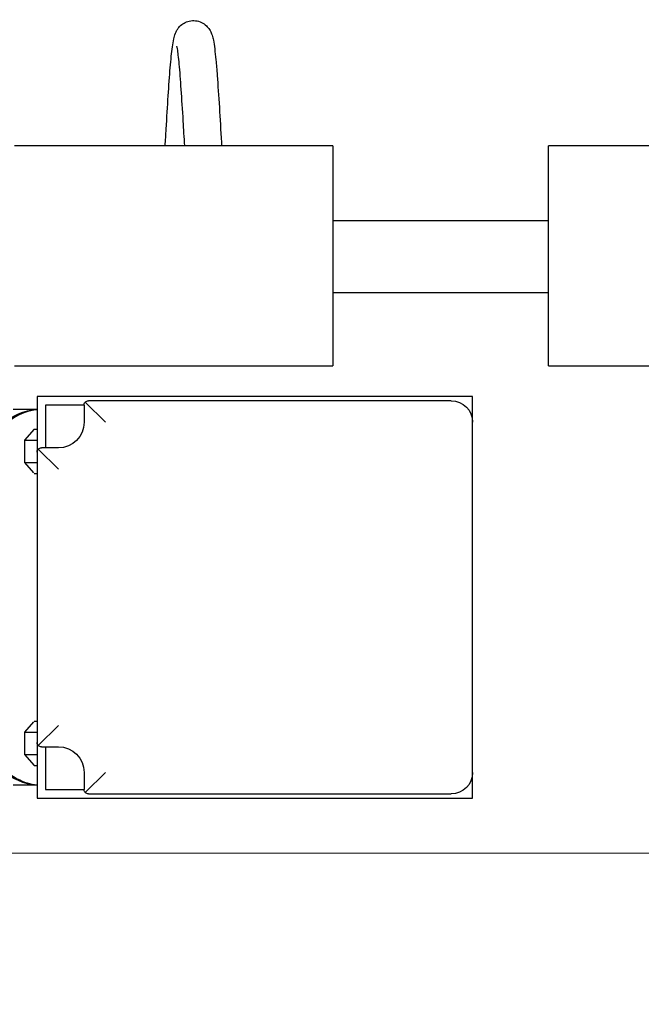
# Model space of a CAD drawing. Extents: x 0 to 796, y 0 to 496.
# Tile 91 of 242: x 131 to 140, y 367 to 382. Entities that reach past the tile are written whole.
import ezdxf

# ---------------------------------------------------------------- set-up
doc = ezdxf.new("R2010")
doc.units = 0
doc.header["$LTSCALE"] = 12
doc.header["$MEASUREMENT"] = 0
doc.header["$PDMODE"] = 1
doc.layers.get('Defpoints').update_dxf_attribs({"linetype": 'CONTINUOUS'})
for name, color, linetype in [('D', 2, 'CONTINUOUS'), ('Q', 4, 'CONTINUOUS'), ('X', 1, 'CONTINUOUS')]:
    doc.layers.add(name, color=color, linetype=linetype)
doc.styles.get("Standard").update_dxf_attribs({"font": 'SIMPLEX.SHX', "width": 0.875})
doc.dimstyles.get("Standard").update_dxf_attribs({"dimscale": 28, "dimtxt": 0.125, "dimasz": 0.125, "dimexe": 0.04375, "dimexo": 0.0625, "dimgap": 0.04375, "dimtad": 0, "dimtih": 1, "dimtoh": 1, "dimdec": 4, "dimzin": 12, "dimdsep": 46, "dimlunit": 5, "dimtxsty": 'Standard', "dimcen": 0, "dimclrd": 256, "dimclre": 256, "dimclrt": 256, "dimadec": 1, "dimazin": 3, "dimtfac": 0.875, "dimtdec": 4, "dimtofl": 0, "dimtmove": 0, "dimatfit": 2, "dimfxl": 1, "dimtolj": 1, "dimtzin": 12, "dimlwd": 13, "dimlwe": 13, "dimarcsym": 0})

# ---------------------------------------------------------------- blocks, each defined once
blk = doc.blocks.new('*D110')
at = {"layer": 'D', "lineweight": 13, "transparency": 16777216}
for p, q in [((128.341, 478.45), (197.604, 478.45)), ((196.379, 474.95), (196.379, 426.895)), ((196.379, 372.889), (196.379, 420.945)), ((127.755, 369.389), (197.604, 369.389))]:
    blk.add_line(p, q, dxfattribs=at)
at = {"layer": 'D', "transparency": 16777216}
for points in [[(195.796, 474.95), (196.963, 474.95), (196.379, 478.45)], [(195.796, 372.889), (196.963, 372.889), (196.379, 369.389)]]:
    blk.add_solid(points, dxfattribs=at)
at = {"layer": 'Defpoints', "color": 0, "transparency": 16777216}
for p in [(126.591, 478.45), (126.005, 369.389), (196.379, 369.389)]:
    blk.add_point(p, dxfattribs=at)
at = {"layer": 'D', "transparency": 16777216, "insert": (196.379, 423.92), "char_height": 3.5, "attachment_point": 5}
blk.add_mtext('\\A1;109{}{\\C2;%%p1}', dxfattribs=at)
blk = doc.blocks.new('*D112')
at = {"layer": 'D', "lineweight": 13, "transparency": 16777216}
for p, q in [((170.025, 416.596), (170.025, 343.478)), ((55.588, 410.799), (55.588, 343.478)), ((59.088, 344.703), (104.253, 344.703)), ((166.525, 344.703), (121.359, 344.703))]:
    blk.add_line(p, q, dxfattribs=at)
at = {"layer": 'D', "transparency": 16777216}
for points in [[(59.088, 345.287), (59.088, 344.12), (55.588, 344.703)], [(166.525, 345.287), (166.525, 344.12), (170.025, 344.703)]]:
    blk.add_solid(points, dxfattribs=at)
at = {"layer": 'Defpoints', "color": 0, "transparency": 16777216}
for p in [(170.025, 418.346), (55.588, 412.549), (170.025, 344.703)]:
    blk.add_point(p, dxfattribs=at)
at = {"layer": 'D', "transparency": 16777216, "insert": (112.806, 344.703), "char_height": 3.5, "attachment_point": 5}
blk.add_mtext('\\A1;114{\\H0.875x;\\S1/2;}{}{\\C2;%%p1}', dxfattribs=at)
blk = doc.blocks.new('*D113')
at = {"layer": 'D', "lineweight": 13, "transparency": 16777216}
for p, q in [((87.505, 421.953), (87.505, 356.465)), ((164.505, 421.953), (164.505, 356.465)), ((91.005, 357.69), (122.301, 357.69)), ((161.005, 357.69), (129.709, 357.69))]:
    blk.add_line(p, q, dxfattribs=at)
at = {"layer": 'D', "transparency": 16777216}
for points in [[(91.005, 358.273), (91.005, 357.106), (87.505, 357.69)], [(161.005, 358.273), (161.005, 357.106), (164.505, 357.69)]]:
    blk.add_solid(points, dxfattribs=at)
at = {"layer": 'Defpoints', "color": 0, "transparency": 16777216}
for p in [(87.505, 423.703), (164.505, 423.703), (87.505, 357.69)]:
    blk.add_point(p, dxfattribs=at)
at = {"layer": 'D', "transparency": 16777216, "insert": (126.005, 357.69), "char_height": 3.5, "attachment_point": 5}
blk.add_mtext('\\A1;77', dxfattribs=at)
blk = doc.blocks.new('*D115')
at = {"layer": 'D', "lineweight": 13, "transparency": 16777216}
for p, q in [((167.78, 423.703), (182.065, 423.703)), ((180.84, 420.203), (180.84, 401.344)), ((180.84, 372.889), (180.84, 391.748)), ((127.755, 369.389), (182.065, 369.389))]:
    blk.add_line(p, q, dxfattribs=at)
at = {"layer": 'D', "transparency": 16777216}
for points in [[(180.257, 420.203), (181.424, 420.203), (180.84, 423.703)], [(180.257, 372.889), (181.424, 372.889), (180.84, 369.389)]]:
    blk.add_solid(points, dxfattribs=at)
at = {"layer": 'Defpoints', "color": 0, "transparency": 16777216}
for p in [(166.03, 423.703), (126.005, 369.389), (180.84, 369.389)]:
    blk.add_point(p, dxfattribs=at)
at = {"layer": 'D', "transparency": 16777216, "insert": (180.84, 396.546), "char_height": 3.5, "attachment_point": 5}
blk.add_mtext('\\A1;54{\\H0.875x;\\S1/2;}', dxfattribs=at)

msp = doc.modelspace()

# ---------------------------------------------------------------- linework, layer by layer
at = {"layer": 'Q', "extrusion": (-2.44929e-16, -1, -2.22045e-16)}
for p, q in [((135.56915, 379.7389), (130.9129, 379.7389)), ((135.56915, 379.7389), (135.56915, 376.52015)), ((143.38351, 379.7389), (138.72726, 379.7389)), ((138.72726, 376.52015), (138.72726, 379.7389)), ((138.72726, 378.6389), (135.56915, 378.6389)), ((138.72726, 377.5889), (135.56915, 377.5889)), ((130.9129, 376.52015), (135.56915, 376.52015)), ((138.72726, 376.52015), (143.38351, 376.52015))]:
    msp.add_line(p, q, dxfattribs=at)
at = {"layer": 'Q'}
for points, knots in [([(133.11738, 379.7389), (133.12211, 379.82078), (133.12683, 379.90259), (133.14137, 380.15108), (133.15133, 380.31666), (133.17108, 380.61947), (133.18112, 380.76014), (133.20128, 381.00186), (133.21151, 381.10489), (133.22843, 381.2298), (133.23448, 381.2674), (133.24796, 381.32904), (133.25389, 381.35383), (133.27255, 381.39996), (133.27957, 381.41524), (133.29665, 381.44401), (133.30532, 381.45679), (133.33162, 381.4887), (133.35219, 381.50822), (133.39763, 381.53897), (133.42243, 381.55105), (133.47735, 381.56796), (133.50828, 381.57222), (133.56916, 381.57047), (133.59981, 381.56425), (133.65589, 381.54285), (133.68195, 381.52742), (133.72566, 381.49202), (133.74366, 381.47184), (133.76937, 381.43562), (133.77836, 381.41909), (133.79354, 381.38681), (133.79902, 381.37155), (133.81192, 381.33121), (133.81709, 381.30821), (133.83651, 381.20942), (133.84744, 381.11603), (133.86527, 380.92731), (133.87165, 380.85096), (133.88855, 380.62912), (133.89921, 380.46817), (133.91973, 380.13661), (133.92987, 379.96245), (133.94084, 379.77254), (133.94181, 379.75573), (133.94279, 379.7389)], [2.65673143, 2.65673143, 2.65673143, 2.65673143, 2.90128172, 2.90128172, 3.41341055, 3.41341055, 3.92792142, 3.92792142, 4.45167201, 4.45167201, 4.73641278, 4.73641278, 4.94976551, 4.94976551, 5.03843093, 5.03843093, 5.10139469, 5.10139469, 5.19627142, 5.19627142, 5.28368758, 5.28368758, 5.37946894, 5.37946894, 5.47601266, 5.47601266, 5.57201636, 5.57201636, 5.66717244, 5.66717244, 5.75375462, 5.75375462, 5.85916424, 5.85916424, 6.05648294, 6.05648294, 6.63857616, 6.63857616, 6.96606555, 6.96606555, 7.51298064, 7.51298064, 8.03366562, 8.03366562, 8.08412736, 8.08412736, 8.08412736, 8.08412736]), ([(133.40283, 379.7389), (133.39577, 379.8612), (133.38868, 379.98358), (133.37189, 380.26461), (133.362, 380.42293), (133.34261, 380.70377), (133.33283, 380.82995), (133.31418, 381.03057), (133.30469, 381.11037), (133.29379, 381.17631), (133.29061, 381.19057), (133.28967, 381.19416), (133.28961, 381.19438), (133.28961, 381.19438)], [2.77644636, 2.77644636, 2.77644636, 2.77644636, 3.14218464, 3.14218464, 3.65057105, 3.65057105, 4.1542885, 4.1542885, 4.64137926, 4.64137926, 4.85232093, 4.85232093, 4.87869323, 4.87869323, 4.87869323, 4.87869323])]:
    msp.add_open_spline(points, degree=3, knots=knots, dxfattribs=at)
at = {"layer": 'X', "extrusion": (-2.44929e-16, -1, -2.22045e-16)}
for p, q in [((137.61704, 376.06916), (131.24204, 376.06916)), ((131.24204, 376.06916), (131.24204, 375.25566)), ((137.61704, 375.69366), (137.61704, 376.06916)), ((131.93004, 375.94416), (131.36704, 375.94416)), ((131.36704, 375.94416), (131.36704, 375.31866)), ((131.93004, 375.94366), (131.93004, 375.69366)), ((131.94849, 375.98821), (132.24304, 375.69366)), ((137.30404, 376.00666), (131.99304, 376.00666)), ((137.49204, 375.94416), (137.4917, 375.94416)), ((137.49204, 375.94391), (137.49204, 375.94416)), ((131.24204, 375.88166), (130.89413, 375.88166)), ((137.61704, 370.56966), (137.61704, 375.69366)), ((131.19935, 375.59289), (131.05872, 375.43051)), ((131.19935, 375.59289), (131.24204, 375.59289)), ((131.05872, 375.43051), (131.05872, 375.10575)), ((131.05872, 375.43051), (131.23994, 375.43051)), ((131.24204, 375.25566), (131.24204, 371.00766)), ((131.26049, 375.30021), (131.55504, 375.00566)), ((131.55504, 375.31866), (131.30504, 375.31866)), ((131.05872, 375.10575), (131.19007, 374.95408)), ((131.05872, 375.10575), (131.23994, 375.10575)), ((131.19989, 374.94337), (131.24204, 374.94337)), ((131.19007, 371.30924), (131.05872, 371.15757)), ((131.19989, 371.31995), (131.24204, 371.31995)), ((131.05872, 371.15757), (131.05872, 370.83281)), ((131.05872, 371.15757), (131.23994, 371.15757)), ((131.26049, 370.96311), (131.55504, 371.25766)), ((131.24204, 371.00766), (131.24204, 370.19416)), ((131.30504, 370.94466), (131.55504, 370.94466)), ((131.36704, 370.94466), (131.36704, 370.31916)), ((131.05872, 370.83281), (131.19935, 370.67043)), ((131.05872, 370.83281), (131.23994, 370.83281)), ((131.19935, 370.67043), (131.24204, 370.67043)), ((131.93004, 370.56966), (131.93004, 370.31966)), ((132.24304, 370.56966), (131.94849, 370.27511)), ((137.61704, 370.19416), (137.61704, 370.56966)), ((131.24204, 370.38166), (130.89413, 370.38166)), ((131.36704, 370.31916), (131.93004, 370.31916)), ((137.4917, 370.31916), (137.49204, 370.31916)), ((137.49204, 370.31916), (137.49204, 370.31941)), ((131.24204, 370.19416), (137.61704, 370.19416)), ((131.99304, 370.25666), (137.30404, 370.25666))]:
    msp.add_line(p, q, dxfattribs=at)
at = {"layer": 'X', "extrusion": (5.43852e-32, 2.22045e-16, -1)}
for centre, radius, start, end in [((-137.30404, 375.69366), 0.313, 90, 180), ((-131.55504, 375.69366), 0.375, 180, 270), ((-131.55504, 370.56966), 0.375, 90, 180), ((-137.30404, 370.56966), 0.313, 180, 270)]:
    msp.add_arc(centre, radius, start, end, dxfattribs=at)
msp.add_ellipse((131.27301, 373.13166), major_axis=(0, -2.75), ratio=0.5, start_param=0.02252919, end_param=3.11906346, dxfattribs=at)
at = {"layer": 'X'}
for points, knots in [([(131.93004, 375.94366), (131.93004, 375.95768), (131.93496, 375.97294), (131.94652, 375.98617), (131.94748, 375.9872), (131.94849, 375.98821)], [0, 0, 0, 0, 0.260970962, 0.260970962, 0.283646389, 0.283646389, 0.283646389, 0.283646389]), ([(131.94849, 375.98821), (131.94949, 375.98921), (131.95053, 375.99018), (131.96375, 376.00174), (131.97902, 376.00666), (131.99304, 376.00666)], [-0.283646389, -0.283646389, -0.283646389, -0.283646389, -0.260970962, -0.260970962, 0, 0, 0, 0]), ([(131.24204, 375.87779), (131.1203, 375.86506), (130.99986, 375.82076), (130.74362, 375.65665), (130.61072, 375.52156), (130.37213, 375.17495), (130.26682, 374.96241), (130.09558, 374.48279), (130.02963, 374.21585), (129.94343, 373.65472), (129.92312, 373.36067), (129.92998, 372.7748), (129.95712, 372.48309), (130.05623, 371.93106), (130.12819, 371.67086), (130.31019, 371.20786), (130.42025, 371.00525), (130.66834, 370.67846), (130.80644, 370.55429), (131.04651, 370.42655), (131.14387, 370.3958), (131.24204, 370.38553)], [3.19383332, 3.19383332, 3.19383332, 3.19383332, 3.45150712, 3.45150712, 3.7697928, 3.7697928, 4.09226678, 4.09226678, 4.4143068, 4.4143068, 4.7357915, 4.7357915, 5.05711329, 5.05711329, 5.37865437, 5.37865437, 5.70079771, 5.70079771, 6.02315838, 6.02315838, 6.23094465, 6.23094465, 6.23094465, 6.23094465]), ([(131.24204, 375.25566), (131.24204, 375.26968), (131.24696, 375.28494), (131.25852, 375.29817), (131.25948, 375.2992), (131.26049, 375.30021)], [-1.63725099, -1.63725099, -1.63725099, -1.63725099, -1.376280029, -1.376280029, -1.353604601, -1.353604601, -1.353604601, -1.353604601]), ([(131.26049, 375.30021), (131.26149, 375.30121), (131.26253, 375.30218), (131.27575, 375.31374), (131.29102, 375.31866), (131.30504, 375.31866)], [1.342201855, 1.342201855, 1.342201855, 1.342201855, 1.364877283, 1.364877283, 1.625848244, 1.625848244, 1.625848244, 1.625848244]), ([(131.26049, 370.96311), (131.25948, 370.96412), (131.25852, 370.96515), (131.24696, 370.97838), (131.24204, 370.99364), (131.24204, 371.00766)], [1.353604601, 1.353604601, 1.353604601, 1.353604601, 1.376280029, 1.376280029, 1.63725099, 1.63725099, 1.63725099, 1.63725099]), ([(131.30504, 370.94466), (131.29102, 370.94466), (131.27575, 370.94959), (131.26253, 370.96114), (131.26149, 370.96211), (131.26049, 370.96311)], [-1.63725099, -1.63725099, -1.63725099, -1.63725099, -1.376280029, -1.376280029, -1.353604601, -1.353604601, -1.353604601, -1.353604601]), ([(131.94849, 370.27511), (131.94748, 370.27612), (131.94652, 370.27715), (131.93496, 370.29038), (131.93004, 370.30564), (131.93004, 370.31966)], [-0.283646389, -0.283646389, -0.283646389, -0.283646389, -0.260970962, -0.260970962, 0, 0, 0, 0]), ([(131.99304, 370.25666), (131.97902, 370.25666), (131.96375, 370.26159), (131.95053, 370.27314), (131.94949, 370.27411), (131.94849, 370.27511)], [0, 0, 0, 0, 0.260970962, 0.260970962, 0.283646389, 0.283646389, 0.283646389, 0.283646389])]:
    msp.add_open_spline(points, degree=3, knots=knots, dxfattribs=at)
for points, weights in [([(131.24204, 375.43205), (131.241, 375.43128), (131.23994, 375.43051)], [1.71492431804, 1.71278051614, 1.7106008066]), ([(131.23994, 375.43051), (131.24102, 375.42621), (131.24204, 375.42195)], [1.7106008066, 1.71670064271, 1.72251927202]), ([(131.24204, 375.11431), (131.24102, 375.11006), (131.23994, 375.10575)], [1.72251927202, 1.71670064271, 1.7106008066]), ([(131.23994, 375.10575), (131.241, 375.10498), (131.24204, 375.10421)], [1.7106008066, 1.71278051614, 1.71492431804]), ([(131.24204, 371.15911), (131.241, 371.15834), (131.23994, 371.15757)], [1.71492431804, 1.71278051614, 1.7106008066]), ([(131.23994, 371.15757), (131.24102, 371.15326), (131.24204, 371.14901)], [1.7106008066, 1.71670064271, 1.72251927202]), ([(131.24204, 370.84137), (131.24102, 370.83712), (131.23994, 370.83281)], [1.72251927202, 1.71670064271, 1.7106008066]), ([(131.23994, 370.83281), (131.241, 370.83204), (131.24204, 370.83127)], [1.7106008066, 1.71278051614, 1.71492431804])]:
    msp.add_rational_spline(points, weights, degree=2, dxfattribs=at)

# ---------------------------------------------------------------- dimensions: what is measured, and where the dimension line sits
at = {"layer": 'D'}
dim = msp.add_linear_dim(base=(196.37939, 369.38942), p1=(126.59079, 478.44982), p2=(126.00479, 369.38942), angle=90, text='<>{}{\\C2;%%p1}', dimstyle='Standard', override={"dimdec": 3}, dxfattribs=at)
dim.commit()
dim.dimension.update_dxf_attribs({"geometry": '*D110', "text_midpoint": (196.37939, 423.91962)})
dim = msp.add_linear_dim(base=(87.50479, 357.68981), p1=(164.50479, 423.70338), p2=(87.50479, 423.70338), dimstyle='Standard', dxfattribs=at)
dim.commit()
dim.dimension.update_dxf_attribs({"geometry": '*D113', "text_midpoint": (126.00479, 357.68981)})
dim = msp.add_linear_dim(base=(180.84032, 369.38942), p1=(166.03019, 423.70338), p2=(126.00479, 369.38942), angle=90, dimstyle='Standard', override={"dimdec": 1}, dxfattribs=at)
dim.commit()
dim.dimension.update_dxf_attribs({"geometry": '*D115', "text_midpoint": (180.84032, 396.5464)})
dim = msp.add_linear_dim(base=(170.02466, 344.70327), p1=(55.58785, 412.54935), p2=(170.02466, 418.34591), text='<>{}{\\C2;%%p1}', dimstyle='Standard', override={"dimdec": 1}, dxfattribs=at)
dim.commit()
dim.dimension.update_dxf_attribs({"geometry": '*D112', "text_midpoint": (112.80625, 344.70327)})

doc.saveas('drawing.dxf')
